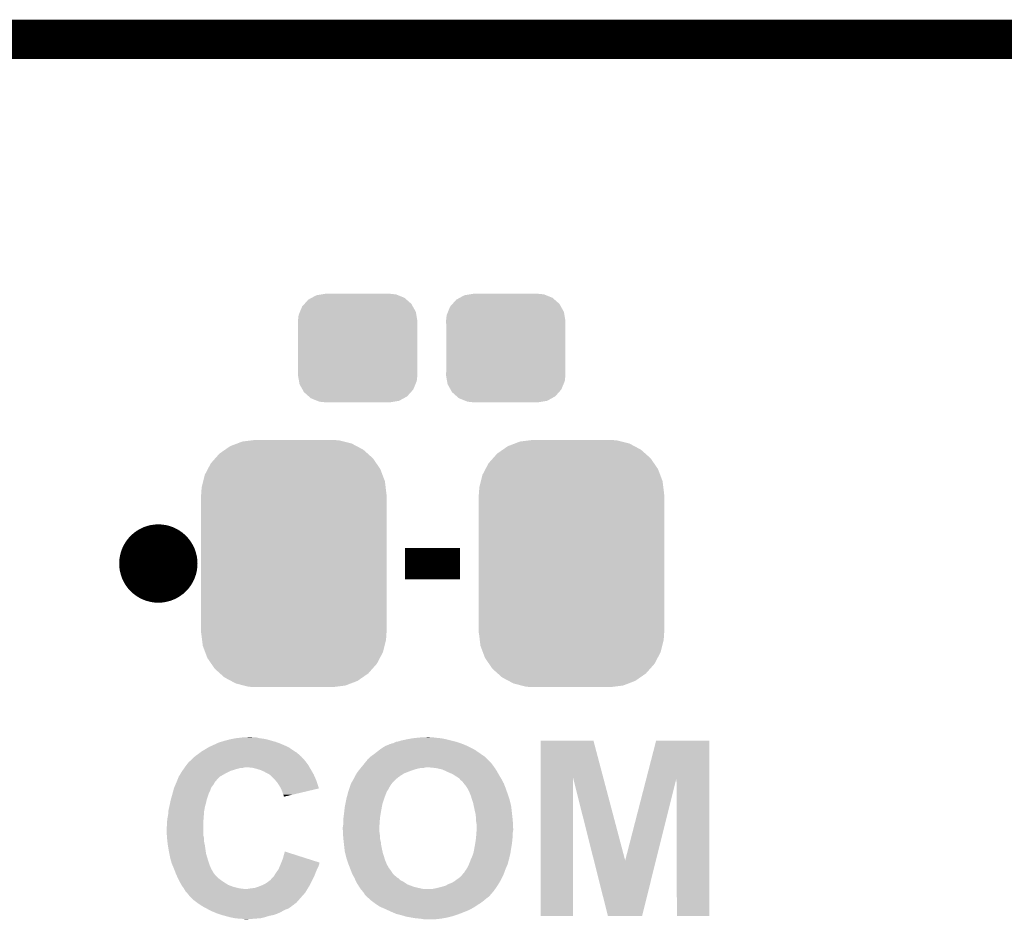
# Model space of a CAD drawing. Extents: x -4 to 126, y -8 to 66.
# Tile 75 of 256: x 9.9 to 16.29, y 59.8 to 65.63. Entities that reach past the tile are written whole.
import ezdxf

# ---------------------------------------------------------------- set-up
doc = ezdxf.new("R2010")
doc.units = 0
doc.layers.get('0').update_dxf_attribs({"linetype": 'CONTINUOUS'})
for name, color, linetype in [('CLICKER_2_FOR_TMPM4L4A_V104_GKO', 14, 'CONTINUOUS'), ('CLICKER_2_FOR_TMPM4L4A_V104_GTO', 11, 'CONTINUOUS'), ('CLICKER_2_FOR_TMPM4L4A_V104_GTS', 8, 'CONTINUOUS')]:
    doc.layers.add(name, color=color, linetype=linetype)

# ---------------------------------------------------------------- blocks, each defined once
blk = doc.blocks.new('CUSTOM_189')
for points in [[(-0.320744, 0.31339), (-0.298526, 0.325596), (0.317222, 0.31339), (0.30335, 0.325596)], [(-0.298526, 0.325596), (-0.268438, 0.342124), (0.30335, 0.325596), (0.2622, 0.342124)], [(-0.268438, 0.342124), (-0.233628, 0.347838), (0.2622, 0.342124), (0.247972, 0.347838)], [(-0.233628, 0.347838), (-0.20955, 0.35179), (0.247972, 0.347838), (0.20955, 0.35179)], [(-0.37475, 0.234078), (-0.360486, 0.26887), (0.377262, 0.234078), (0.357822, 0.26887)], [(-0.360486, 0.26887), (-0.34504, 0.286174), (0.357822, 0.26887), (0.348152, 0.286174)], [(-0.34504, 0.286174), (-0.320744, 0.31339), (0.348152, 0.286174), (0.317222, 0.31339)], [(-0.38735, 0.17526), (-0.383124, 0.213652), (0.38735, 0.17526), (0.380766, 0.213652)], [(-0.383124, 0.213652), (-0.37475, 0.234078), (0.380766, 0.213652), (0.377262, 0.234078)], [(-0.38608, 0.154124), (-0.38735, 0.17526), (0.38608, 0.154124), (0.38735, 0.17526)], [(-0.38608, -0.154124), (-0.38608, 0.154124), (0.38608, -0.154124), (0.38608, 0.154124)], [(-0.38735, -0.17526), (-0.38608, -0.154124), (0.38735, -0.17526), (0.38608, -0.154124)], [(-0.380764, -0.213652), (-0.38735, -0.17526), (0.383124, -0.213652), (0.38735, -0.17526)], [(-0.377262, -0.234078), (-0.380764, -0.213652), (0.374748, -0.234078), (0.383124, -0.213652)], [(-0.35782, -0.26887), (-0.377262, -0.234078), (0.360486, -0.26887), (0.374748, -0.234078)], [(-0.348152, -0.286174), (-0.35782, -0.26887), (0.345038, -0.286174), (0.360486, -0.26887)], [(-0.31722, -0.31339), (-0.348152, -0.286174), (0.320744, -0.31339), (0.345038, -0.286174)], [(-0.30335, -0.325596), (-0.31722, -0.31339), (0.298524, -0.325596), (0.320744, -0.31339)], [(-0.262198, -0.342124), (-0.30335, -0.325596), (0.268438, -0.342124), (0.298524, -0.325596)], [(-0.247972, -0.347838), (-0.262198, -0.342124), (0.233626, -0.347838), (0.268438, -0.342124)], [(-0.20955, -0.35179), (-0.247972, -0.347838), (0.20955, -0.35179), (0.233626, -0.347838)]]:
    blk.add_solid(points)
blk = doc.blocks.new('CUSTOM_192')
for points in [[(-0.412794, 0.76087), (-0.368484, 0.777768), (0.407388, 0.76087), (0.3756, 0.777768)], [(-0.368484, 0.777768), (-0.333938, 0.790942), (0.3756, 0.777768), (0.32361, 0.790942)], [(-0.333938, 0.790942), (-0.273256, 0.798498), (0.32361, 0.790942), (0.29379, 0.798498)], [(-0.273256, 0.798498), (-0.25019, 0.80137), (0.29379, 0.798498), (0.25019, 0.80137)], [(-0.50967, 0.681926), (-0.482218, 0.71288), (0.51306, 0.681926), (0.47841, 0.71288)], [(-0.482218, 0.71288), (-0.44566, 0.738152), (0.47841, 0.71288), (0.45012, 0.738152)], [(-0.44566, 0.738152), (-0.412794, 0.76087), (0.45012, 0.738152), (0.407388, 0.76087)], [(-0.55793, 0.61233), (-0.538216, 0.649738), (0.560798, 0.61233), (0.53514, 0.649738)], [(-0.538216, 0.649738), (-0.50967, 0.681926), (0.53514, 0.649738), (0.51306, 0.681926)], [(-0.587972, 0.533366), (-0.577562, 0.575076), (0.590586, 0.533366), (0.574852, 0.575076)], [(-0.577562, 0.575076), (-0.55793, 0.61233), (0.574852, 0.575076), (0.560798, 0.61233)], [(-0.597996, 0.49319), (-0.587972, 0.533366), (0.595442, 0.49319), (0.590586, 0.533366)], [(-0.60198, -0.44958), (-0.60198, 0.44958), (0.60198, -0.44958), (0.60198, 0.44958)], [(-0.60071, 0.44958), (-0.597996, 0.49319), (0.60071, 0.44958), (0.595442, 0.49319)], [(-0.59544, -0.49319), (-0.60071, -0.44958), (0.597996, -0.49319), (0.60071, -0.44958)], [(-0.590586, -0.533366), (-0.59544, -0.49319), (0.58797, -0.533366), (0.597996, -0.49319)], [(-0.57485, -0.575076), (-0.590586, -0.533366), (0.577562, -0.575076), (0.58797, -0.533366)], [(-0.560798, -0.61233), (-0.57485, -0.575076), (0.557928, -0.61233), (0.577562, -0.575076)], [(-0.535138, -0.649738), (-0.560798, -0.61233), (0.538216, -0.649738), (0.557928, -0.61233)], [(-0.51306, -0.681926), (-0.535138, -0.649738), (0.509668, -0.681926), (0.538216, -0.649738)], [(-0.478408, -0.71288), (-0.51306, -0.681926), (0.482218, -0.71288), (0.509668, -0.681926)], [(-0.45012, -0.738152), (-0.478408, -0.71288), (0.445658, -0.738152), (0.482218, -0.71288)], [(-0.407386, -0.76087), (-0.45012, -0.738152), (0.412794, -0.76087), (0.445658, -0.738152)], [(-0.3756, -0.777768), (-0.407386, -0.76087), (0.368482, -0.777768), (0.412794, -0.76087)], [(-0.323608, -0.790942), (-0.3756, -0.777768), (0.333938, -0.790942), (0.368482, -0.777768)], [(-0.29379, -0.798498), (-0.323608, -0.790942), (0.273254, -0.798498), (0.333938, -0.790942)], [(-0.25019, -0.80137), (-0.29379, -0.798498), (0.25019, -0.80137), (0.273254, -0.798498)]]:
    blk.add_solid(points)

msp = doc.modelspace()

# ---------------------------------------------------------------- linework, layer by layer
at = {"layer": 'CLICKER_2_FOR_TMPM4L4A_V104_GKO', "const_width": 0.254}
msp.add_lwpolyline([(-0.5715, 65.50152), (122.22226, 65.50152)], dxfattribs=at)
at = {"layer": 'CLICKER_2_FOR_TMPM4L4A_V104_GTO', "const_width": 0.254}
msp.add_lwpolyline([(10.67308, 62.103, 1), (10.92708, 62.103, 1)], format="xyb", close=True, dxfattribs=at)
at = {"layer": 'CLICKER_2_FOR_TMPM4L4A_V104_GTO', "const_width": 0.2032}
msp.add_lwpolyline([(12.40028, 62.103), (12.75588, 62.103)], dxfattribs=at)
at = {"layer": 'CLICKER_2_FOR_TMPM4L4A_V104_GTO'}
for points in [[(11.130282, 60.91428), (11.152632, 60.92444), (11.640312, 60.91428), (11.61796, 60.92444)], [(11.152632, 60.92444), (11.15822, 60.92698), (11.61796, 60.92444), (11.611864, 60.92698)], [(11.15822, 60.92698), (11.18023, 60.93714), (11.611864, 60.92698), (11.587478, 60.93714)], [(11.18023, 60.93714), (11.191242, 60.942222), (11.587478, 60.93714), (11.573504, 60.942222)], [(11.191242, 60.942222), (11.207746, 60.9473), (11.573504, 60.942222), (11.55954, 60.9473)], [(11.207746, 60.9473), (11.22426, 60.95238), (11.55954, 60.9473), (11.540914, 60.95238)], [(11.22426, 60.95238), (11.233784, 60.95492), (11.540914, 60.95238), (11.5316, 60.95492)], [(11.233784, 60.95492), (11.262358, 60.96254), (11.5316, 60.95492), (11.5062, 60.96254)], [(11.262358, 60.96254), (11.287758, 60.96762), (11.5062, 60.96254), (11.480798, 60.96762)], [(11.287758, 60.96762), (11.30046, 60.97016), (11.480798, 60.96762), (11.457942, 60.97016)], [(11.30046, 60.97016), (11.34364, 60.97524), (11.457942, 60.97016), (11.437622, 60.97524)], [(11.34364, 60.97524), (11.386818, 60.97778), (11.419842, 60.97524), (11.404602, 60.97778)], [(12.258764, 60.91174), (12.27074, 60.91936), (12.82192, 60.91174), (12.80541, 60.91936)], [(12.27074, 60.91936), (12.28903, 60.92698), (12.80541, 60.91936), (12.7889, 60.92698)], [(12.28903, 60.92698), (12.301224, 60.93206), (12.7889, 60.92698), (12.775696, 60.93206)], [(12.301224, 60.93206), (12.306306, 60.932064), (12.775696, 60.93206), (12.775684, 60.932064)], [(12.306306, 60.932064), (12.313924, 60.93714), (12.775684, 60.932064), (12.76249, 60.93714)], [(12.313924, 60.93714), (12.321544, 60.937142), (12.76249, 60.93714), (12.762484, 60.937142)], [(12.321544, 60.937142), (12.326624, 60.939682), (12.762484, 60.937142), (12.75588, 60.939682)], [(12.326624, 60.939682), (12.341862, 60.9473), (12.75588, 60.939682), (12.731116, 60.9473)], [(12.341862, 60.9473), (12.35709, 60.94984), (12.731116, 60.9473), (12.722858, 60.94984)], [(12.35709, 60.94984), (12.357102, 60.949842), (12.722858, 60.94984), (12.722852, 60.949842)], [(12.357102, 60.949842), (12.372342, 60.95492), (12.722852, 60.949842), (12.70254, 60.95492)], [(12.372342, 60.95492), (12.4079, 60.96254), (12.70254, 60.95492), (12.67206, 60.96254)], [(12.4079, 60.96254), (12.421446, 60.96508), (12.67206, 60.96254), (12.6619, 60.96508)], [(12.421446, 60.96508), (12.448538, 60.97016), (12.6619, 60.96508), (12.63396, 60.97016)], [(12.448538, 60.97016), (12.472668, 60.9727), (12.63396, 60.97016), (12.60856, 60.9727)], [(12.472668, 60.9727), (12.4968, 60.97524), (12.60856, 60.9727), (12.58824, 60.97524)], [(12.4968, 60.97524), (12.5476, 60.97778), (12.570462, 60.97524), (12.557762, 60.97778)], [(13.279136, 60.713442), (13.27914, 60.954904), (13.685956, 60.713442), (13.622024, 60.954904)], [(13.27914, 60.954904), (13.279142, 60.95492), (13.622024, 60.954904), (13.279142, 60.95492)], [(13.96609, 60.713446), (14.028432, 60.954898), (14.373854, 60.713446), (14.37386, 60.954898)], [(14.028432, 60.954898), (14.028438, 60.95492), (14.37386, 60.954898), (14.028438, 60.95492)], [(11.038332, 60.85332), (11.04138, 60.85586), (11.724646, 60.85332), (11.721824, 60.85586)], [(11.04138, 60.85586), (11.05916, 60.86856), (11.721824, 60.85586), (11.70771, 60.86856)], [(11.05916, 60.86856), (11.069316, 60.876178), (11.70771, 60.86856), (11.699242, 60.876178)], [(11.069316, 60.876178), (11.079482, 60.883802), (11.699242, 60.876178), (11.687262, 60.883802)], [(11.079482, 60.883802), (11.096412, 60.89396), (11.687262, 60.883802), (11.6713, 60.89396)], [(11.096412, 60.89396), (11.126044, 60.911738), (11.6713, 60.89396), (11.645902, 60.911738)], [(11.126044, 60.911738), (11.130282, 60.91428), (11.645902, 60.911738), (11.640312, 60.91428)], [(12.1793, 60.85332), (12.19708, 60.86602), (12.913642, 60.85332), (12.895298, 60.86602)], [(12.19708, 60.86602), (12.233, 60.893958), (12.895298, 60.86602), (12.854942, 60.893958)], [(12.233, 60.893958), (12.2428, 60.90158), (12.854942, 60.893958), (12.840788, 60.90158)], [(12.2428, 60.90158), (12.258764, 60.91174), (12.840788, 60.90158), (12.82192, 60.91174)], [(10.97534, 60.78728), (10.98511, 60.799978), (11.77777, 60.78728), (11.770362, 60.799978)], [(10.98511, 60.799978), (11.000748, 60.8203), (11.770362, 60.799978), (11.754556, 60.8203)], [(11.000748, 60.8203), (11.003286, 60.820306), (11.754556, 60.8203), (11.754552, 60.820306)], [(11.003286, 60.820306), (11.00582, 60.82284), (11.754552, 60.820306), (11.75258, 60.82284)], [(11.00582, 60.82284), (11.015978, 60.832998), (11.75258, 60.82284), (11.74496, 60.832998)], [(11.015978, 60.832998), (11.02614, 60.84316), (11.74496, 60.832998), (11.7348, 60.84316)], [(11.02614, 60.84316), (11.035276, 60.850774), (11.7348, 60.84316), (11.727186, 60.850774)], [(11.035276, 60.850774), (11.038304, 60.853298), (11.727186, 60.850774), (11.72718, 60.853298)], [(11.038304, 60.853298), (11.038332, 60.85332), (11.72718, 60.853298), (11.724646, 60.85332)], [(12.11649, 60.7822), (12.124802, 60.79236), (12.979038, 60.7822), (12.97178, 60.79236)], [(12.124802, 60.79236), (12.141424, 60.812678), (12.97178, 60.79236), (12.95654, 60.812678)], [(12.141424, 60.812678), (12.1539, 60.827926), (12.95654, 60.812678), (12.941294, 60.827926)], [(12.1539, 60.827926), (12.153922, 60.83046), (12.941294, 60.827926), (12.93876, 60.83046)], [(12.153922, 60.83046), (12.156446, 60.830466), (12.93876, 60.83046), (12.938754, 60.830466)], [(12.156446, 60.830466), (12.174218, 60.848238), (12.938754, 60.830466), (12.920982, 60.848238)], [(12.174218, 60.848238), (12.1793, 60.85332), (12.920982, 60.848238), (12.913642, 60.85332)], [(10.93216, 60.72124), (10.944662, 60.74156), (11.198862, 60.72124), (11.234422, 60.74156)], [(10.944662, 60.74156), (10.952478, 60.75426), (11.234422, 60.74156), (11.25982, 60.75426)], [(10.952478, 60.75426), (10.955994, 60.75934), (11.25982, 60.75426), (11.26998, 60.75934)], [(10.955994, 60.75934), (10.963028, 60.7695), (11.26998, 60.75934), (11.303, 60.7695)], [(10.963028, 60.7695), (10.968304, 60.77712), (11.303, 60.7695), (11.330936, 60.77712)], [(10.968304, 60.77712), (10.971822, 60.7822), (11.343638, 60.77712), (11.363958, 60.7822)], [(10.971822, 60.7822), (10.97534, 60.78728), (11.780734, 60.7822), (11.77777, 60.78728)], [(11.407138, 60.77966), (11.374122, 60.7822), (11.782214, 60.77966), (11.780734, 60.7822)], [(11.43762, 60.77204), (11.407138, 60.77966), (11.78666, 60.77204), (11.782214, 60.77966)], [(11.44609, 60.7695), (11.43762, 60.77204), (11.78814, 60.7695), (11.78666, 60.77204)], [(11.46302, 60.764422), (11.44609, 60.7695), (11.791042, 60.764422), (11.78814, 60.7695)], [(11.485878, 60.75426), (11.46302, 60.764422), (11.79685, 60.75426), (11.791042, 60.764422)], [(11.503662, 60.7441), (11.485878, 60.75426), (11.802656, 60.7441), (11.79685, 60.75426)], [(11.518898, 60.73648), (11.503662, 60.7441), (11.80701, 60.73648), (11.802656, 60.7441)], [(11.52271, 60.73394), (11.518898, 60.73648), (11.80846, 60.73394), (11.80701, 60.73648)], [(11.52652, 60.7314), (11.52271, 60.73394), (11.809572, 60.7314), (11.80846, 60.73394)], [(11.54938, 60.70854), (11.52652, 60.7314), (11.819574, 60.70854), (11.809572, 60.7314)], [(12.07516, 60.723778), (12.078208, 60.72886), (12.365224, 60.723778), (12.37234, 60.72886)], [(12.078208, 60.72886), (12.085828, 60.74156), (12.37234, 60.72886), (12.39266, 60.74156)], [(12.085828, 60.74156), (12.0904, 60.74918), (12.39266, 60.74156), (12.41044, 60.74918)], [(12.0904, 60.74918), (12.096326, 60.7568), (12.41044, 60.74918), (12.43076, 60.7568)], [(12.096326, 60.7568), (12.106204, 60.7695), (12.43076, 60.7568), (12.466322, 60.7695)], [(12.106204, 60.7695), (12.10818, 60.77204), (12.466322, 60.7695), (12.477328, 60.77204)], [(12.10818, 60.77204), (12.112334, 60.77712), (12.477328, 60.77204), (12.499342, 60.77712)], [(12.112334, 60.77712), (12.114412, 60.77966), (12.514582, 60.77712), (12.52728, 60.77966)], [(12.114412, 60.77966), (12.11649, 60.7822), (12.52728, 60.77966), (12.537442, 60.7822)], [(12.60094, 60.77712), (12.55014, 60.7822), (12.982666, 60.77712), (12.979038, 60.7822)], [(12.61237, 60.77458), (12.60094, 60.77712), (12.98448, 60.77458), (12.982666, 60.77712)], [(12.6238, 60.77204), (12.61237, 60.77458), (12.986068, 60.77204), (12.98448, 60.77458)], [(12.644122, 60.76696), (12.6238, 60.77204), (12.989242, 60.76696), (12.986068, 60.77204)], [(12.671336, 60.75426), (12.644122, 60.76696), (12.997178, 60.75426), (12.989242, 60.76696)], [(12.68222, 60.74918), (12.671336, 60.75426), (13.000002, 60.74918), (12.997178, 60.75426)], [(12.7, 60.74156), (12.68222, 60.74918), (13.004236, 60.74156), (13.000002, 60.74918)], [(12.715242, 60.733938), (12.7, 60.74156), (13.00847, 60.733938), (13.004236, 60.74156)], [(12.71905, 60.7314), (12.715242, 60.733938), (13.00988, 60.7314), (13.00847, 60.733938)], [(12.730478, 60.72378), (12.71905, 60.7314), (13.014452, 60.72378), (13.00988, 60.7314)], [(10.902766, 60.650118), (10.911476, 60.67044), (11.14298, 60.650118), (11.158218, 60.67044)], [(10.911476, 60.67044), (10.915828, 60.680596), (11.158218, 60.67044), (11.163298, 60.680596)], [(10.915828, 60.680596), (10.91692, 60.68314), (11.163298, 60.680596), (11.165838, 60.68314)], [(10.91692, 60.68314), (10.91895, 60.688216), (11.165838, 60.68314), (11.168378, 60.688216)], [(10.91895, 60.688216), (10.926064, 60.706), (11.168378, 60.688216), (11.18362, 60.706)], [(10.926064, 60.706), (10.932158, 60.721238), (11.18362, 60.706), (11.19886, 60.721238)], [(10.932158, 60.721238), (10.93216, 60.72124), (11.19886, 60.721238), (11.198862, 60.72124)], [(11.56293, 60.693298), (11.54938, 60.70854), (11.826242, 60.693298), (11.819574, 60.70854)], [(11.569698, 60.685682), (11.56293, 60.693298), (11.828644, 60.685682), (11.826242, 60.693298)], [(11.58494, 60.66282), (11.569698, 60.685682), (11.83585, 60.66282), (11.828644, 60.685682)], [(11.594822, 60.645034), (11.58494, 60.66282), (11.841456, 60.645034), (11.83585, 60.66282)], [(12.04129, 60.652658), (12.045524, 60.66536), (12.29868, 60.652658), (12.306298, 60.66536)], [(12.045524, 60.66536), (12.04722, 60.670444), (12.306298, 60.66536), (12.309688, 60.670444)], [(12.04722, 60.670444), (12.047224, 60.672982), (12.309688, 60.670444), (12.311382, 60.672982)], [(12.047224, 60.672982), (12.047226, 60.672986), (12.311382, 60.672982), (12.311384, 60.672986)], [(12.047226, 60.672986), (12.049762, 60.675524), (12.311384, 60.672986), (12.31392, 60.675524)], [(12.049762, 60.675524), (12.051032, 60.678066), (12.31392, 60.675524), (12.31646, 60.678066)], [(12.051032, 60.678066), (12.052302, 60.680606), (12.31646, 60.678066), (12.316466, 60.680606)], [(12.052302, 60.680606), (12.05484, 60.685678), (12.316466, 60.680606), (12.321538, 60.685678)], [(12.05484, 60.685678), (12.063548, 60.70092), (12.321538, 60.685678), (12.33678, 60.70092)], [(12.063548, 60.70092), (12.065, 60.70346), (12.33678, 60.70092), (12.339742, 60.70346)], [(12.065, 60.70346), (12.07135, 60.71616), (12.339742, 60.70346), (12.354558, 60.71616)], [(12.07135, 60.71616), (12.07516, 60.723778), (12.354558, 60.71616), (12.365224, 60.723778)], [(12.74318, 60.71616), (12.730478, 60.72378), (13.019024, 60.71616), (13.014452, 60.72378)], [(12.753342, 60.708538), (12.74318, 60.71616), (13.023598, 60.708538), (13.019024, 60.71616)], [(12.755246, 60.706), (12.753342, 60.708538), (13.02512, 60.706), (13.023598, 60.708538)], [(12.760962, 60.698378), (12.755246, 60.706), (13.029278, 60.698378), (13.02512, 60.706)], [(12.768582, 60.693298), (12.760962, 60.698378), (13.03205, 60.693298), (13.029278, 60.698378)], [(12.7762, 60.685674), (12.768582, 60.693298), (13.036208, 60.685674), (13.03205, 60.693298)], [(12.776204, 60.683134), (12.7762, 60.685674), (13.037594, 60.683134), (13.036208, 60.685674)], [(12.780554, 60.67806), (12.776204, 60.683134), (13.04036, 60.67806), (13.037594, 60.683134)], [(12.79144, 60.66536), (12.780554, 60.67806), (13.045246, 60.66536), (13.04036, 60.67806)], [(12.804986, 60.64504), (12.79144, 60.66536), (13.05306, 60.64504), (13.045246, 60.66536)], [(13.27912, 59.817022), (13.279136, 60.713442), (13.489918, 59.817022), (13.48994, 60.713442)], [(13.625026, 60.177764), (13.48994, 60.713442), (13.827782, 60.177764), (13.685956, 60.713442)], [(13.827782, 60.177764), (13.96609, 60.713446), (14.026904, 60.177764), (14.160456, 60.713446)], [(14.16304, 59.817022), (14.160456, 60.713446), (14.373838, 59.817022), (14.373854, 60.713446)], [(10.882084, 60.576458), (10.888616, 60.59932), (11.11504, 60.576458), (11.12266, 60.59932)], [(10.888616, 60.59932), (10.89152, 60.60948), (11.12266, 60.59932), (11.12647, 60.60948)], [(10.89152, 60.60948), (10.894228, 60.61964), (11.12647, 60.60948), (11.13028, 60.61964)], [(10.894228, 60.61964), (10.898292, 60.63488), (11.13028, 60.61964), (11.1379, 60.63488)], [(10.898292, 60.63488), (10.90168, 60.647582), (11.1379, 60.63488), (11.142134, 60.647582)], [(10.90168, 60.647582), (10.902766, 60.650118), (11.142134, 60.647582), (11.14298, 60.650118)], [(11.59764, 60.639962), (11.594822, 60.645034), (11.819956, 60.639962), (11.841456, 60.645034)], [(11.60526, 60.61964), (11.59764, 60.639962), (11.733812, 60.61964), (11.819956, 60.639962)], [(11.61034, 60.604402), (11.60526, 60.61964), (11.66922, 60.604402), (11.733812, 60.61964)], [(11.612878, 60.599324), (11.61034, 60.604402), (11.647694, 60.599324), (11.66922, 60.604402)], [(11.61288, 60.594246), (11.612878, 60.599324), (11.62617, 60.594246), (11.647694, 60.599324)], [(12.022622, 60.58916), (12.027968, 60.60948), (12.2682, 60.58916), (12.27582, 60.60948)], [(12.027968, 60.60948), (12.03198, 60.62472), (12.27582, 60.60948), (12.282352, 60.62472)], [(12.03198, 60.62472), (12.032826, 60.627262), (12.282352, 60.62472), (12.283442, 60.627262)], [(12.032826, 60.627262), (12.037906, 60.642502), (12.283442, 60.627262), (12.2936, 60.642502)], [(12.037906, 60.642502), (12.04129, 60.652658), (12.2936, 60.642502), (12.29868, 60.652658)], [(12.80668, 60.642498), (12.804986, 60.64504), (13.053968, 60.642498), (13.05306, 60.64504)], [(12.81684, 60.62218), (12.80668, 60.642498), (13.061226, 60.62218), (13.053968, 60.642498)], [(12.821922, 60.60948), (12.81684, 60.62218), (13.06576, 60.60948), (13.061226, 60.62218)], [(12.827, 60.596782), (12.821922, 60.60948), (13.069994, 60.596782), (13.06576, 60.60948)], [(10.870808, 60.525662), (10.87374, 60.53836), (11.10234, 60.525662), (11.105802, 60.53836)], [(10.87374, 60.53836), (10.877004, 60.5536), (11.105802, 60.53836), (11.10996, 60.5536)], [(10.877004, 60.5536), (10.88136, 60.57392), (11.10996, 60.5536), (11.114474, 60.57392)], [(10.88136, 60.57392), (10.882084, 60.576458), (11.114474, 60.57392), (11.11504, 60.576458)], [(11.615412, 60.591708), (11.61288, 60.594246), (11.615412, 60.591708), (11.62617, 60.594246)], [(12.00912, 60.525658), (12.012676, 60.543442), (12.249728, 60.525658), (12.252962, 60.543442)], [(12.012676, 60.543442), (12.01928, 60.57646), (12.252962, 60.543442), (12.263966, 60.57646)], [(12.01928, 60.57646), (12.022622, 60.58916), (12.263966, 60.57646), (12.2682, 60.58916)], [(12.835022, 60.57138), (12.827, 60.596782), (13.078458, 60.57138), (13.069994, 60.596782)], [(12.84224, 60.54852), (12.835022, 60.57138), (13.083838, 60.54852), (13.078458, 60.57138)], [(12.84652, 60.528198), (12.84224, 60.54852), (13.08862, 60.528198), (13.083838, 60.54852)], [(10.8585, 60.44692), (10.86358, 60.474858), (11.093352, 60.44692), (11.0955, 60.474858)], [(10.86358, 60.474858), (10.865484, 60.49772), (11.0955, 60.474858), (11.09726, 60.49772)], [(10.865484, 60.49772), (10.86612, 60.50534), (11.09726, 60.49772), (11.098644, 60.50534)], [(10.86612, 60.50534), (10.870808, 60.525662), (11.098644, 60.50534), (11.10234, 60.525662)], [(12.000864, 60.45454), (12.00404, 60.47994), (12.23772, 60.45454), (12.241626, 60.47994)], [(12.00404, 60.47994), (12.004886, 60.48756), (12.241626, 60.47994), (12.2428, 60.48756)], [(12.004886, 60.48756), (12.00912, 60.525658), (12.2428, 60.48756), (12.249728, 60.525658)], [(12.8524, 60.50026), (12.84652, 60.528198), (13.091726, 60.50026), (13.08862, 60.528198)], [(12.85748, 60.479938), (12.8524, 60.50026), (13.093984, 60.479938), (13.091726, 60.50026)], [(12.86002, 60.457078), (12.85748, 60.479938), (13.096524, 60.457078), (13.093984, 60.479938)], [(10.85596, 60.42406), (10.856806, 60.431682), (11.09218, 60.42406), (11.09218, 60.431682)], [(10.85596, 60.403742), (10.85596, 60.42406), (11.09218, 60.403742), (11.09218, 60.42406)], [(10.856806, 60.431682), (10.8585, 60.44692), (11.09218, 60.431682), (11.093352, 60.44692)], [(11.99642, 60.393582), (11.99896, 60.408822), (12.233184, 60.393582), (12.234272, 60.408822)], [(11.99896, 60.4393), (12.000864, 60.45454), (12.236546, 60.4393), (12.23772, 60.45454)], [(11.99896, 60.42152), (11.99896, 60.4393), (12.23518, 60.42152), (12.236546, 60.4393)], [(11.99896, 60.408822), (11.99896, 60.42152), (12.234272, 60.408822), (12.23518, 60.42152)], [(12.86002, 60.4393), (12.86002, 60.457078), (13.098498, 60.4393), (13.096524, 60.457078)], [(12.860384, 60.43676), (12.86002, 60.4393), (13.09878, 60.43676), (13.098498, 60.4393)], [(12.86256, 60.421522), (12.860384, 60.43676), (13.099542, 60.421522), (13.09878, 60.43676)], [(12.8651, 60.408818), (12.86256, 60.421522), (13.100178, 60.408818), (13.099542, 60.421522)], [(12.8651, 60.3885), (12.8651, 60.408818), (13.101194, 60.3885), (13.100178, 60.408818)], [(10.85342, 60.388502), (10.85596, 60.403742), (11.09218, 60.388502), (11.09218, 60.403742)], [(10.85342, 60.375798), (10.85342, 60.388502), (11.09218, 60.375798), (11.09218, 60.388502)], [(10.855292, 60.340238), (10.85342, 60.375798), (11.09218, 60.340238), (11.09218, 60.375798)], [(11.99642, 60.38596), (11.99642, 60.393582), (12.23264, 60.38596), (12.233184, 60.393582)], [(11.99642, 60.378338), (11.99642, 60.38596), (12.23264, 60.378338), (12.23264, 60.38596)], [(11.996956, 60.368182), (11.99642, 60.378338), (12.23264, 60.368182), (12.23264, 60.378338)], [(11.997624, 60.355478), (11.996956, 60.368182), (12.23518, 60.355478), (12.23264, 60.368182)], [(11.99856, 60.3377), (11.997624, 60.355478), (12.23772, 60.3377), (12.23518, 60.355478)], [(12.861386, 60.3377), (12.86256, 60.35294), (13.09878, 60.3377), (13.09878, 60.35294)], [(12.86256, 60.35294), (12.862922, 60.358018), (13.09878, 60.35294), (13.09878, 60.358018)], [(12.862922, 60.358018), (12.86401, 60.373258), (13.09878, 60.358018), (13.10132, 60.373258)], [(12.86401, 60.373258), (12.864918, 60.38596), (13.10132, 60.373258), (13.10132, 60.38596)], [(12.864918, 60.38596), (12.8651, 60.3885), (13.10132, 60.38596), (13.101194, 60.3885)], [(10.85596, 60.32754), (10.855292, 60.340238), (11.095356, 60.32754), (11.09218, 60.340238)], [(10.856808, 60.319918), (10.85596, 60.32754), (11.09726, 60.319918), (11.095356, 60.32754)], [(10.859348, 60.297058), (10.856808, 60.319918), (11.09726, 60.297058), (11.09726, 60.319918)], [(10.86104, 60.281818), (10.859348, 60.297058), (11.100648, 60.281818), (11.09726, 60.297058)], [(10.86231, 60.2742), (10.86104, 60.281818), (11.10234, 60.2742), (11.100648, 60.281818)], [(11.99896, 60.33008), (11.99856, 60.3377), (12.23772, 60.33008), (12.23772, 60.3377)], [(12.00003, 60.319922), (11.99896, 60.33008), (12.23772, 60.319922), (12.23772, 60.33008)], [(12.00217, 60.2996), (12.00003, 60.319922), (12.2428, 60.2996), (12.23772, 60.319922)], [(12.00404, 60.28182), (12.00217, 60.2996), (12.244776, 60.28182), (12.2428, 60.2996)], [(12.004606, 60.27674), (12.00404, 60.28182), (12.24534, 60.27674), (12.244776, 60.28182)], [(12.849858, 60.25896), (12.85494, 60.2869), (13.08862, 60.25896), (13.093276, 60.2869)], [(12.85494, 60.2869), (12.85533, 60.28944), (13.093276, 60.2869), (13.0937, 60.28944)], [(12.85533, 60.28944), (12.859238, 60.31484), (13.0937, 60.28944), (13.09624, 60.31484)], [(12.859238, 60.31484), (12.86002, 60.31992), (13.09624, 60.31484), (13.096804, 60.31992)], [(12.86002, 60.31992), (12.861386, 60.3377), (13.096804, 60.31992), (13.09878, 60.3377)], [(10.86866, 60.2361), (10.86231, 60.2742), (11.107784, 60.2361), (11.10234, 60.2742)], [(10.87171, 60.220858), (10.86866, 60.2361), (11.10996, 60.220858), (11.107784, 60.2361)], [(10.87628, 60.197998), (10.87171, 60.220858), (11.11682, 60.197998), (11.10996, 60.220858)], [(11.607802, 60.19038), (11.620522, 60.236094), (11.764162, 60.19038), (11.620522, 60.236094)], [(12.00912, 60.236102), (12.004606, 60.27674), (12.253896, 60.236102), (12.24534, 60.27674)], [(12.011026, 60.22848), (12.00912, 60.236102), (12.2555, 60.22848), (12.253896, 60.236102)], [(12.019282, 60.19546), (12.011026, 60.22848), (12.265928, 60.19546), (12.2555, 60.22848)], [(12.83716, 60.208162), (12.843084, 60.22594), (13.079436, 60.208162), (13.08354, 60.22594)], [(12.843084, 60.22594), (12.844778, 60.231018), (13.08354, 60.22594), (13.08432, 60.231018)], [(12.844778, 60.231018), (12.849858, 60.25896), (13.08432, 60.231018), (13.08862, 60.25896)], [(10.88373, 60.17006), (10.87628, 60.197998), (11.1252, 60.17006), (11.11682, 60.197998)], [(10.886438, 60.1599), (10.88373, 60.17006), (11.128588, 60.1599), (11.1252, 60.17006)], [(10.891882, 60.147202), (10.886438, 60.1599), (11.13282, 60.147202), (11.128588, 60.1599)], [(11.590442, 60.147198), (11.59256, 60.15228), (11.841478, 60.147198), (11.842748, 60.15228)], [(11.59256, 60.15228), (11.59459, 60.157358), (11.842748, 60.15228), (11.84402, 60.157358)], [(11.59459, 60.157358), (11.597634, 60.164964), (11.84402, 60.157358), (11.84402, 60.164964)], [(11.597634, 60.164964), (11.607802, 60.19038), (11.84402, 60.164964), (11.764162, 60.19038)], [(12.024362, 60.180218), (12.019282, 60.19546), (12.27074, 60.180218), (12.265928, 60.19546)], [(12.03198, 60.157358), (12.024362, 60.180218), (12.279886, 60.157358), (12.27074, 60.180218)], [(12.032958, 60.15482), (12.03198, 60.157358), (12.2809, 60.15482), (12.279886, 60.157358)], [(12.04175, 60.13196), (12.032958, 60.15482), (12.293598, 60.13196), (12.2809, 60.15482)], [(12.81176, 60.1472), (12.815024, 60.154818), (13.062494, 60.1472), (13.06576, 60.154818)], [(12.815024, 60.154818), (12.81938, 60.16498), (13.06576, 60.154818), (13.068468, 60.16498)], [(12.81938, 60.16498), (12.827, 60.1853), (13.068468, 60.16498), (13.073888, 60.1853)], [(12.827, 60.1853), (12.830386, 60.19292), (13.073888, 60.1853), (13.07592, 60.19292)], [(12.830386, 60.19292), (12.83716, 60.208162), (13.07592, 60.19292), (13.079436, 60.208162)], [(13.715996, 59.817018), (13.625026, 60.177764), (13.936966, 59.817018), (14.026904, 60.177764)], [(10.90168, 60.12434), (10.891882, 60.147202), (11.14298, 60.12434), (11.13282, 60.147202)], [(10.910474, 60.101478), (10.90168, 60.12434), (11.15568, 60.101478), (11.14298, 60.12434)], [(10.91438, 60.09132), (10.910474, 60.101478), (11.162938, 60.09132), (11.15568, 60.101478)], [(10.917846, 60.083698), (10.91438, 60.09132), (11.168382, 60.083698), (11.162938, 60.09132)], [(11.552554, 60.08116), (11.56208, 60.096398), (11.81354, 60.08116), (11.819254, 60.096398)], [(11.56208, 60.096398), (11.565636, 60.10148), (11.819254, 60.096398), (11.82116, 60.10148)], [(11.565636, 60.10148), (11.578082, 60.11926), (11.82116, 60.10148), (11.82878, 60.11926)], [(11.578082, 60.11926), (11.57986, 60.1218), (11.82878, 60.11926), (11.83005, 60.1218)], [(11.57986, 60.1218), (11.58515, 60.1345), (11.83005, 60.1218), (11.8364, 60.1345)], [(11.58515, 60.1345), (11.590442, 60.147198), (11.8364, 60.1345), (11.841478, 60.147198)], [(12.049566, 60.111638), (12.04175, 60.13196), (12.30884, 60.111638), (12.293598, 60.13196)], [(12.057378, 60.09133), (12.049566, 60.111638), (12.321538, 60.09133), (12.30884, 60.111638)], [(12.05738, 60.09132), (12.057378, 60.09133), (12.324066, 60.09132), (12.321538, 60.09133)], [(12.06015, 60.086244), (12.05738, 60.09132), (12.326618, 60.086244), (12.324066, 60.09132)], [(12.769532, 60.0837), (12.7762, 60.09132), (13.03782, 60.0837), (13.04054, 60.09132)], [(12.7762, 60.09132), (12.778738, 60.096394), (13.04054, 60.09132), (13.042352, 60.096394)], [(12.778738, 60.096394), (12.783814, 60.098938), (13.042352, 60.096394), (13.043262, 60.098938)], [(12.783814, 60.098938), (12.7889, 60.109098), (13.043262, 60.098938), (13.04689, 60.109098)], [(12.7889, 60.109098), (12.79652, 60.11926), (13.04689, 60.109098), (13.05052, 60.11926)], [(12.79652, 60.11926), (12.80414, 60.131962), (13.05052, 60.11926), (13.055964, 60.131962)], [(12.80414, 60.131962), (12.81176, 60.1472), (13.055964, 60.131962), (13.062494, 60.1472)], [(10.924772, 60.06846), (10.917846, 60.083698), (11.18362, 60.06846), (11.168382, 60.083698)], [(10.92708, 60.06338), (10.924772, 60.06846), (11.189716, 60.06338), (11.18362, 60.06846)], [(10.93089, 60.05576), (10.92708, 60.06338), (11.19886, 60.05576), (11.189716, 60.06338)], [(10.93978, 60.03798), (10.93089, 60.05576), (11.22426, 60.03798), (11.19886, 60.05576)], [(10.949658, 60.0202), (10.93978, 60.03798), (11.2522, 60.0202), (11.22426, 60.03798)], [(11.47318, 60.01766), (11.49858, 60.030362), (11.781788, 60.01766), (11.78814, 60.030362)], [(11.49858, 60.030362), (11.52652, 60.050682), (11.78814, 60.030362), (11.7983, 60.050682)], [(11.52652, 60.050682), (11.52906, 60.053222), (11.7983, 60.050682), (11.79957, 60.053222)], [(11.52906, 60.053222), (11.536682, 60.06338), (11.79957, 60.053222), (11.804648, 60.06338)], [(11.536682, 60.06338), (11.54938, 60.076082), (11.804648, 60.06338), (11.811, 60.076082)], [(11.54938, 60.076082), (11.552554, 60.08116), (11.811, 60.076082), (11.81354, 60.08116)], [(12.062922, 60.081162), (12.06015, 60.086244), (12.331698, 60.081162), (12.326618, 60.086244)], [(12.065694, 60.07608), (12.062922, 60.081162), (12.33932, 60.07608), (12.331698, 60.081162)], [(12.069848, 60.068462), (12.065694, 60.07608), (12.346938, 60.068462), (12.33932, 60.07608)], [(12.07262, 60.06338), (12.069848, 60.068462), (12.355408, 60.06338), (12.346938, 60.068462)], [(12.073774, 60.060842), (12.07262, 60.06338), (12.359638, 60.060842), (12.355408, 60.06338)], [(12.078394, 60.050682), (12.073774, 60.060842), (12.3698, 60.050682), (12.359638, 60.060842)], [(12.081858, 60.04306), (12.078394, 60.050682), (12.385038, 60.04306), (12.3698, 60.050682)], [(12.08532, 60.035442), (12.081858, 60.04306), (12.396468, 60.035442), (12.385038, 60.04306)], [(12.093258, 60.022742), (12.08532, 60.035442), (12.415518, 60.022742), (12.396468, 60.035442)], [(12.66444, 60.01512), (12.682218, 60.02528), (12.999722, 60.01512), (13.005972, 60.02528)], [(12.682218, 60.02528), (12.70254, 60.0329), (13.005972, 60.02528), (13.01066, 60.0329)], [(12.70254, 60.0329), (12.720318, 60.043058), (13.01066, 60.0329), (13.01691, 60.043058)], [(12.720318, 60.043058), (12.727096, 60.048142), (13.01691, 60.043058), (13.02004, 60.048142)], [(12.727096, 60.048142), (12.74064, 60.0583), (13.02004, 60.048142), (13.025118, 60.0583)], [(12.74064, 60.0583), (12.758418, 60.070998), (13.025118, 60.0583), (13.031468, 60.070998)], [(12.758418, 60.070998), (12.769532, 60.0837), (13.031468, 60.070998), (13.03782, 60.0837)], [(10.952478, 60.01512), (10.949658, 60.0202), (11.26541, 60.01512), (11.2522, 60.0202)], [(10.957924, 60.0075), (10.952478, 60.01512), (11.285222, 60.0075), (11.26541, 60.01512)], [(10.96518, 59.997342), (10.957924, 60.0075), (11.325854, 59.997342), (11.285222, 60.0075)], [(10.965182, 59.99734), (10.96518, 59.997342), (11.325862, 59.99734), (11.325854, 59.997342)], [(10.966634, 59.9948), (10.965182, 59.99734), (11.34618, 59.9948), (11.325862, 59.99734)], [(10.968084, 59.99226), (10.966634, 59.9948), (11.369042, 59.99226), (11.34618, 59.9948)], [(10.975338, 59.979562), (10.968084, 59.99226), (11.758788, 59.979562), (11.766548, 59.99226)], [(10.985498, 59.9694), (10.975338, 59.979562), (11.752578, 59.9694), (11.758788, 59.979562)], [(10.9855, 59.969398), (10.985498, 59.9694), (11.752578, 59.969398), (11.752578, 59.9694)], [(10.99312, 59.959242), (10.9855, 59.969398), (11.743616, 59.959242), (11.752578, 59.969398)], [(11.369042, 59.99226), (11.376662, 59.992262), (11.766548, 59.99226), (11.76655, 59.992262)], [(11.376662, 59.992262), (11.384282, 59.9948), (11.76655, 59.992262), (11.7681, 59.9948)], [(11.384282, 59.9948), (11.40206, 59.99734), (11.7681, 59.9948), (11.769652, 59.99734)], [(11.40206, 59.99734), (11.424922, 59.999882), (11.769652, 59.99734), (11.771206, 59.999882)], [(11.424922, 59.999882), (11.44778, 60.0075), (11.771206, 59.999882), (11.775862, 60.0075)], [(11.44778, 60.0075), (11.466834, 60.015122), (11.775862, 60.0075), (11.78052, 60.015122)], [(11.466834, 60.015122), (11.47318, 60.01766), (11.78052, 60.015122), (11.781788, 60.01766)], [(12.102784, 60.007502), (12.093258, 60.022742), (12.456158, 60.007502), (12.415518, 60.022742)], [(12.10596, 60.00242), (12.102784, 60.007502), (12.47648, 60.00242), (12.456158, 60.007502)], [(12.109134, 59.99734), (12.10596, 60.00242), (12.49934, 59.99734), (12.47648, 60.00242)], [(12.11072, 59.994802), (12.109134, 59.99734), (12.51203, 59.994802), (12.49934, 59.99734)], [(12.11284, 59.99226), (12.11072, 59.994802), (12.524738, 59.99226), (12.51203, 59.994802)], [(12.121304, 59.9821), (12.11284, 59.99226), (12.97686, 59.9821), (12.983894, 59.99226)], [(12.12342, 59.97956), (12.121304, 59.9821), (12.97471, 59.97956), (12.97686, 59.9821)], [(12.13358, 59.96686), (12.12342, 59.97956), (12.963964, 59.96686), (12.97471, 59.97956)], [(12.138658, 59.956704), (12.13358, 59.96686), (12.95537, 59.956704), (12.963964, 59.96686)], [(12.572998, 59.99226), (12.58316, 59.9948), (12.983894, 59.99226), (12.985652, 59.9948)], [(12.58316, 59.9948), (12.5984, 59.99734), (12.985652, 59.9948), (12.98741, 59.99734)], [(12.5984, 59.99734), (12.62888, 60.00496), (12.98741, 59.99734), (12.992686, 60.00496)], [(12.62888, 60.00496), (12.664438, 60.015118), (12.992686, 60.00496), (12.99972, 60.015118)], [(12.664438, 60.015118), (12.66444, 60.01512), (12.99972, 60.015118), (12.999722, 60.01512)], [(10.998194, 59.954166), (10.99312, 59.959242), (11.739138, 59.954166), (11.743616, 59.959242)], [(10.9982, 59.951626), (10.998194, 59.954166), (11.736896, 59.951626), (11.739138, 59.954166)], [(11.023604, 59.92622), (10.9982, 59.951626), (11.71448, 59.92622), (11.736896, 59.951626)], [(11.02614, 59.923682), (11.023604, 59.92622), (11.712258, 59.923682), (11.71448, 59.92622)], [(11.04985, 59.905898), (11.02614, 59.923682), (11.696698, 59.905898), (11.712258, 59.923682)], [(11.05662, 59.90082), (11.04985, 59.905898), (11.690168, 59.90082), (11.696698, 59.905898)], [(11.075674, 59.888118), (11.05662, 59.90082), (11.67384, 59.888118), (11.690168, 59.90082)], [(12.14628, 59.949082), (12.138658, 59.956704), (12.948922, 59.949082), (12.95537, 59.956704)], [(12.14628, 59.94908), (12.14628, 59.949082), (12.948918, 59.94908), (12.948922, 59.949082)], [(12.151822, 59.944), (12.14628, 59.94908), (12.943838, 59.944), (12.948918, 59.94908)], [(12.160136, 59.93638), (12.151822, 59.944), (12.93368, 59.93638), (12.943838, 59.944)], [(12.17122, 59.92622), (12.160136, 59.93638), (12.92098, 59.92622), (12.93368, 59.93638)], [(12.17676, 59.92114), (12.17122, 59.92622), (12.914884, 59.92114), (12.92098, 59.92622)], [(12.18692, 59.91352), (12.17676, 59.92114), (12.90574, 59.91352), (12.914884, 59.92114)], [(12.203854, 59.90082), (12.18692, 59.91352), (12.88796, 59.90082), (12.90574, 59.91352)], [(12.20724, 59.89828), (12.203854, 59.90082), (12.883896, 59.89828), (12.88796, 59.90082)], [(12.222482, 59.88812), (12.20724, 59.89828), (12.86764, 59.88812), (12.883896, 59.89828)], [(11.07948, 59.88558), (11.075674, 59.888118), (11.671294, 59.88558), (11.67384, 59.888118)], [(11.07949, 59.885574), (11.07948, 59.88558), (11.668754, 59.885574), (11.671294, 59.88558)], [(11.0871, 59.8805), (11.07949, 59.885574), (11.663678, 59.8805), (11.668754, 59.885574)], [(11.101256, 59.872878), (11.0871, 59.8805), (11.653518, 59.872878), (11.663678, 59.8805)], [(11.115404, 59.86526), (11.101256, 59.872878), (11.64082, 59.86526), (11.653518, 59.872878)], [(11.12012, 59.86272), (11.115404, 59.86526), (11.6332, 59.86272), (11.64082, 59.86526)], [(11.1252, 59.86018), (11.12012, 59.86272), (11.62558, 59.86018), (11.6332, 59.86272)], [(11.14044, 59.85256), (11.1252, 59.86018), (11.610342, 59.85256), (11.62558, 59.86018)], [(11.1506, 59.84748), (11.14044, 59.85256), (11.60145, 59.84748), (11.610342, 59.85256)], [(11.162794, 59.8424), (11.1506, 59.84748), (11.592558, 59.8424), (11.60145, 59.84748)], [(11.181082, 59.83478), (11.162794, 59.8424), (11.575414, 59.83478), (11.592558, 59.8424)], [(11.188702, 59.83224), (11.181082, 59.83478), (11.5697, 59.83224), (11.575414, 59.83478)], [(12.237718, 59.877962), (12.222482, 59.88812), (12.852402, 59.877962), (12.86764, 59.88812)], [(12.249572, 59.872882), (12.237718, 59.877962), (12.844782, 59.872882), (12.852402, 59.877962)], [(12.27328, 59.86272), (12.249572, 59.872882), (12.826152, 59.86272), (12.844782, 59.872882)], [(12.284288, 59.85764), (12.27328, 59.86272), (12.81684, 59.85764), (12.826152, 59.86272)], [(12.3063, 59.84748), (12.284288, 59.85764), (12.792456, 59.84748), (12.81684, 59.85764)], [(12.312228, 59.84494), (12.3063, 59.84748), (12.78636, 59.84494), (12.792456, 59.84748)], [(12.341858, 59.832242), (12.312228, 59.84494), (12.753344, 59.832242), (12.78636, 59.84494)], [(11.21156, 59.82462), (11.188702, 59.83224), (11.546838, 59.82462), (11.5697, 59.83224)], [(11.230188, 59.81954), (11.21156, 59.82462), (11.52144, 59.81954), (11.546838, 59.82462)], [(11.258128, 59.81192), (11.230188, 59.81954), (11.49604, 59.81192), (11.52144, 59.81954)], [(11.26744, 59.80938), (11.258128, 59.81192), (11.486726, 59.80938), (11.49604, 59.81192)], [(11.292842, 59.8043), (11.26744, 59.80938), (11.468098, 59.8043), (11.486726, 59.80938)], [(11.3157, 59.80176), (11.292842, 59.8043), (11.43762, 59.80176), (11.468098, 59.8043)], [(11.34872, 59.79922), (11.333478, 59.80176), (11.4046, 59.79922), (11.43762, 59.80176)], [(11.361418, 59.79668), (11.34872, 59.79922), (11.371582, 59.79668), (11.4046, 59.79922)], [(12.341866, 59.83224), (12.341858, 59.832242), (12.75334, 59.83224), (12.753344, 59.832242)], [(12.37234, 59.82462), (12.341866, 59.83224), (12.732, 59.82462), (12.75334, 59.83224)], [(12.388844, 59.819542), (12.37234, 59.82462), (12.71778, 59.819542), (12.732, 59.82462)], [(12.405358, 59.81446), (12.388844, 59.819542), (12.698726, 59.81446), (12.71778, 59.819542)], [(12.4333, 59.80938), (12.405358, 59.81446), (12.679682, 59.80938), (12.698726, 59.81446)], [(12.46124, 59.8043), (12.4333, 59.80938), (12.652586, 59.8043), (12.679682, 59.80938)], [(12.48664, 59.80176), (12.46124, 59.8043), (12.63904, 59.80176), (12.652586, 59.8043)], [(12.509502, 59.79922), (12.48664, 59.80176), (12.617448, 59.79922), (12.63904, 59.80176)], [(12.524738, 59.79668), (12.509502, 59.79922), (12.595858, 59.79668), (12.617448, 59.79922)], [(13.489918, 59.817), (13.27912, 59.817022), (13.489918, 59.817), (13.489918, 59.817022)], [(13.936962, 59.817), (13.715996, 59.817018), (13.936962, 59.817), (13.936966, 59.817018)], [(14.373838, 59.817), (14.16304, 59.817022), (14.373838, 59.817), (14.373838, 59.817022)]]:
    msp.add_solid(points, dxfattribs=at)

# ---------------------------------------------------------------- block references
at = {"layer": 'CLICKER_2_FOR_TMPM4L4A_V104_GTS'}
for name, p in [('CUSTOM_189', (12.09294, 63.5)), ('CUSTOM_189', (13.05306, 63.5)), ('CUSTOM_192', (11.67892, 62.103)), ('CUSTOM_192', (13.47978, 62.103))]:
    msp.add_blockref(name, p, dxfattribs=at)

doc.saveas('drawing.dxf')
